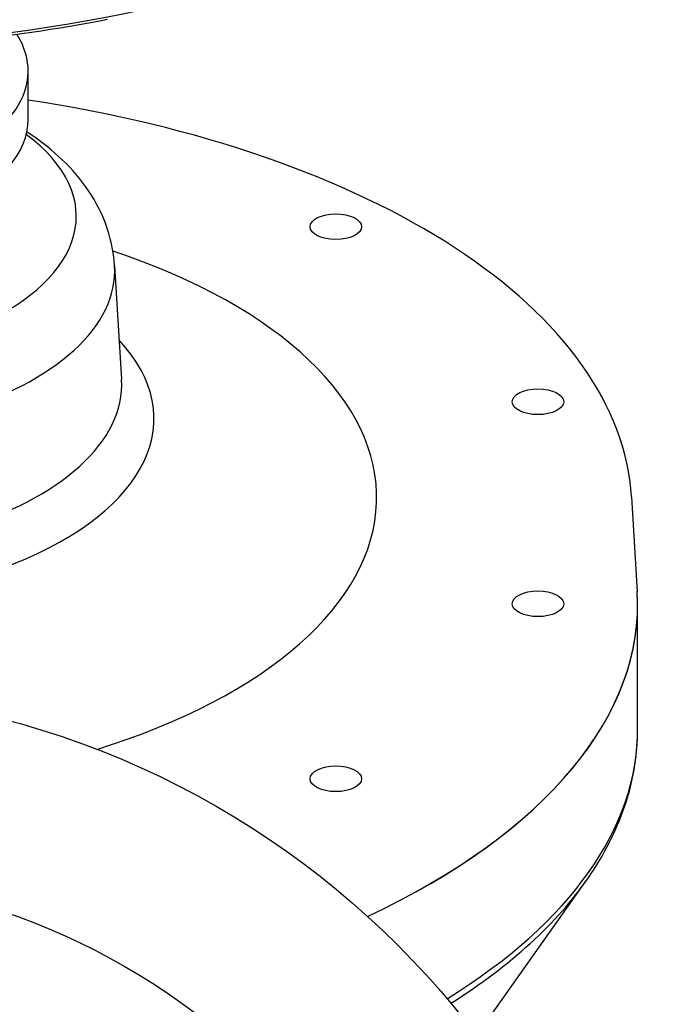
# Model space of a CAD drawing. Header units: millimetres. Extents: x 1993 to 7565, y 908 to 2792.
# Tile 18 of 24: x 3234 to 3386, y 1661 to 1890. Entities that reach past the tile are written whole.
import ezdxf

# ---------------------------------------------------------------- set-up
doc = ezdxf.new("R2010")
doc.units = ezdxf.units.MM
doc.layers.add('DETAIL', color=2, linetype='Continuous')

msp = doc.modelspace()

# ---------------------------------------------------------------- linework, layer by layer
at = {"layer": 'DETAIL'}
for p, q in [((3236.15, 1867.17), (3236.15, 1878.43)), ((3256.3, 1833.02), (3257.9, 1806.49)), ((3376.71, 1779.11), (3378.06, 1756.96)), ((3378.15, 1724.8), (3378.15, 1753.95)), ((3340.65, 1653.54), (3366.13, 1689.58))]:
    msp.add_line(p, q, dxfattribs=at)
at = {"layer": 'DETAIL', "flags": 128}
for points in [[(3232.39, 1886.84), (3234.65, 1887.15), (3236.9, 1887.47), (3239.15, 1887.8), (3241.39, 1888.14), (3243.62, 1888.5), (3245.84, 1888.87), (3248.06, 1889.25), (3250.26, 1889.64), (3252.46, 1890.05), (3254.65, 1890.47)], [(3376.71, 1779.11), (3376.56, 1781.09), (3376.32, 1783.07), (3376.01, 1785.04), (3375.61, 1787.01), (3375.15, 1788.98), (3374.61, 1790.94), (3373.99, 1792.89), (3373.3, 1794.83), (3372.53, 1796.76), (3371.69, 1798.69), (3370.77, 1800.6), (3369.79, 1802.51), (3368.73, 1804.4), (3367.59, 1806.27), (3366.39, 1808.14), (3365.11, 1809.99), (3363.77, 1811.82), (3362.35, 1813.64), (3360.86, 1815.45), (3359.31, 1817.23), (3357.69, 1819), (3356, 1820.76), (3354.24, 1822.49), (3352.42, 1824.21), (3350.53, 1825.9), (3348.59, 1827.58), (3346.57, 1829.23), (3344.5, 1830.87), (3342.36, 1832.48), (3340.16, 1834.07), (3337.9, 1835.64), (3335.58, 1837.18), (3333.21, 1838.71), (3330.77, 1840.2), (3328.28, 1841.67), (3325.73, 1843.12), (3323.13, 1844.54), (3320.47, 1845.94), (3317.77, 1847.31), (3315, 1848.65), (3312.19, 1849.96), (3309.33, 1851.25), (3306.42, 1852.5), (3303.47, 1853.73), (3300.46, 1854.93), (3297.42, 1856.1), (3294.32, 1857.24), (3291.19, 1858.35), (3288.01, 1859.43), (3284.79, 1860.47), (3281.53, 1861.49), (3278.24, 1862.47), (3274.9, 1863.42), (3271.53, 1864.34), (3268.13, 1865.22), (3264.69, 1866.07), (3261.22, 1866.89), (3257.72, 1867.67), (3254.19, 1868.42), (3250.63, 1869.13), (3247.05, 1869.81), (3243.44, 1870.46), (3239.8, 1871.07), (3236.15, 1871.64)], [(3256.3, 1833.04), (3256.19, 1834.31), (3256.04, 1835.58), (3255.84, 1836.84), (3255.59, 1838.09), (3255.29, 1839.32), (3254.96, 1840.53), (3254.58, 1841.73), (3254.16, 1842.91), (3253.7, 1844.07), (3253.2, 1845.2), (3252.67, 1846.31), (3252.1, 1847.39), (3251.5, 1848.45), (3250.88, 1849.49), (3250.22, 1850.49), (3249.54, 1851.48), (3248.83, 1852.44), (3248.1, 1853.38), (3247.34, 1854.29), (3246.56, 1855.18), (3245.76, 1856.05), (3244.94, 1856.89), (3244.11, 1857.71), (3243.25, 1858.51), (3242.38, 1859.29), (3241.49, 1860.05), (3240.59, 1860.79), (3239.67, 1861.51), (3238.73, 1862.21), (3237.78, 1862.9), (3236.82, 1863.56), (3235.84, 1864.21)], [(3366.68, 1690.36), (3367.36, 1691.36), (3368.02, 1692.37), (3368.66, 1693.38), (3369.28, 1694.39), (3369.87, 1695.41), (3370.45, 1696.44), (3371.01, 1697.47), (3371.55, 1698.5), (3372.07, 1699.54), (3372.57, 1700.58), (3373.04, 1701.62), (3373.5, 1702.67), (3373.94, 1703.72), (3374.35, 1704.78), (3374.75, 1705.84), (3375.12, 1706.9), (3375.47, 1707.96), (3375.8, 1709.03), (3376.11, 1710.1), (3376.4, 1711.18), (3376.66, 1712.25), (3376.91, 1713.33), (3377.13, 1714.41), (3377.33, 1715.5), (3377.51, 1716.58), (3377.67, 1717.67), (3377.8, 1718.75), (3377.91, 1719.84), (3378, 1720.93), (3378.07, 1722.02), (3378.12, 1723.11), (3378.14, 1724.21)]]:
    msp.add_lwpolyline(points, dxfattribs=at)
at = {"layer": 'DETAIL'}
for radius in [202.5, 159.5]:
    msp.add_circle((3179.15, 1531.38), radius, dxfattribs=at)
for centre, major_axis, start_param, end_param in [((3179.15, 1988.58), (-209.12, 0), 0.130975, 3.010617), ((3179.15, 1878.43), (57, 0), 2.836347, 6.588431), ((3179.15, 1867.17), (57, 0), 3.141593, 6.283185), ((3179.15, 1844.54), (-68.21, 0), 5.689868, 10.018095), ((3179.15, 1778.95), (138.21, 0), 5.268812, 7.265077), ((3179.15, 1831.85), (-77.19, 0), 6.252548, 9.455416), ((3179.15, 1797.36), (-86.32, 0), 5.846004, 9.861959), ((3179.15, 1805.3), (-78.79, 0), 6.252923, 9.45504), ((3179.15, 1753.95), (199, 0), 5.465364, 6.315375), ((3179.15, 1753.95), (199, 0), 5.465365, 6.313448), ((3179.15, 1724.8), (199, 0), 5.602195, 6.283182), ((3179.15, 1722.63), (198.33, 0), 5.613632, 5.951764)]:
    msp.add_ellipse(centre, major_axis=major_axis, ratio=0.5, start_param=start_param, end_param=end_param, dxfattribs=at)
for centre in [(3307.84, 1842.11), (3354.94, 1801.31), (3354.94, 1754.21), (3307.84, 1713.42)]:
    msp.add_ellipse(centre, major_axis=(-6, 0), ratio=0.5, dxfattribs=at)

doc.saveas('drawing.dxf')
